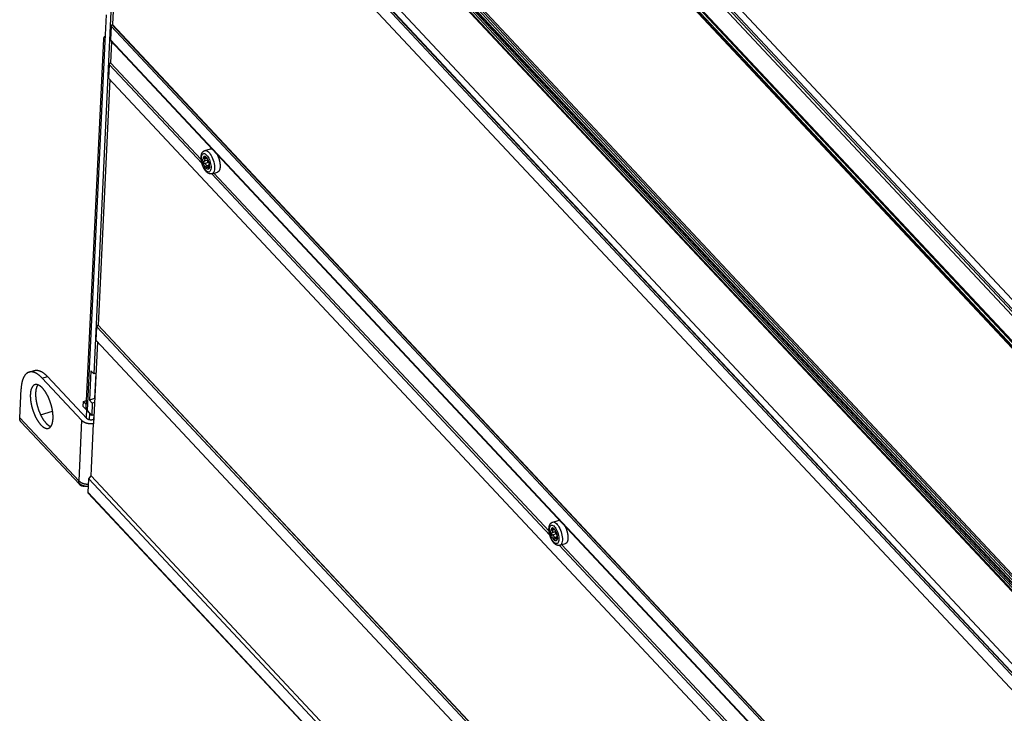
# Model space of a CAD drawing. Extents: x 0 to 594, y 0 to 420.
# Tile 59 of 126: x 428 to 492, y 125 to 171. Entities that reach past the tile are written whole.
import ezdxf

# ---------------------------------------------------------------- set-up
doc = ezdxf.new("R2010")
doc.units = 0
doc.header["$LTSCALE"] = 32.67
doc.layers.get('0').update_dxf_attribs({"linetype": 'CONTINUOUS'})

msp = doc.modelspace()

# ---------------------------------------------------------------- linework, layer by layer
at = {"color": 7, "linetype": 'CONTINUOUS'}
for p, q in [((449.849, 197.207), (508.387, 134.662)), ((450.122, 197.162), (508.548, 134.737)), ((450.289, 197.171), (508.644, 134.823)), ((452.192, 195.75), (508.034, 136.087)), ((436.659, 193.143), (495.155, 130.644)), ((436.748, 193.13), (495.21, 130.667)), ((434.597, 190.606), (493.049, 128.153)), ((434.481, 189.96), (493.007, 127.428)), ((434.562, 190.057), (493.015, 127.602)), ((434.571, 190.059), (493.016, 127.614)), ((492.964, 126.512), (434.437, 189.044)), ((434.519, 188.957), (433.64, 170.456)), ((506.317, 134.71), (461.349, 182.755)), ((506.366, 134.699), (461.399, 182.744)), ((506.795, 134.575), (461.479, 182.993)), ((506.871, 134.596), (461.484, 183.09)), ((461.66, 182.588), (506.632, 134.537)), ((450.496, 179.322), (495.463, 131.276)), ((450.563, 179.405), (495.53, 131.36)), ((450.001, 179.142), (495.38, 130.657)), ((450.073, 179.228), (495.523, 130.668)), ((495.325, 131.011), (450.169, 179.258)), ((495.361, 131.022), (450.224, 179.248)), ((450.487, 179.139), (495.455, 131.094)), ((433.884, 178.5), (432.411, 147.489)), ((433.228, 171.109), (433.145, 169.342)), ((433.55, 170.365), (433.506, 169.449)), ((433.55, 170.365), (433.622, 170.451)), ((433.55, 170.365), (492.008, 107.905)), ((433.64, 170.456), (433.622, 170.451)), ((433.622, 170.451), (492.081, 107.991)), ((433.64, 170.456), (492.098, 107.997)), ((431.912, 145.251), (433.065, 169.532)), ((433.139, 169.347), (431.987, 145.085)), ((433.145, 169.342), (433.139, 169.347)), ((491.965, 106.99), (433.506, 169.449)), ((491.978, 106.948), (433.52, 169.408)), ((433.586, 169.337), (433.52, 167.95)), ((433.43, 167.842), (433.386, 166.927)), ((433.43, 167.842), (439.529, 161.326)), ((433.52, 167.95), (439.478, 161.584)), ((433.468, 166.84), (432.7, 150.693)), ((491.845, 104.467), (433.386, 166.927)), ((439.718, 162.181), (440.082, 162.294)), ((439.918, 161.551), (439.676, 161.475)), ((439.78, 161.667), (439.684, 161.637)), ((439.951, 161.403), (439.709, 161.328)), ((440.001, 161.219), (439.792, 161.154)), ((439.855, 161.676), (439.809, 161.662)), ((439.837, 161.698), (439.818, 161.692)), ((439.918, 161.551), (439.921, 161.552)), ((440.002, 161.141), (439.909, 161.112)), ((440, 161.073), (439.959, 161.061)), ((440.165, 160.646), (462.395, 136.895)), ((440.192, 160.653), (440.556, 160.766)), ((440.314, 160.691), (462.344, 137.153)), ((432.567, 149.678), (432.61, 150.593)), ((432.61, 150.593), (432.692, 150.69)), ((432.61, 150.593), (491.146, 88.051)), ((432.7, 150.693), (432.692, 150.69)), ((432.692, 150.69), (491.155, 88.225)), ((432.7, 150.693), (491.155, 88.237)), ((432.648, 149.591), (432.392, 144.211)), ((491.103, 87.135), (432.567, 149.678)), ((428.156, 147.604), (428.503, 147.712)), ((432.218, 147.704), (432.126, 145.775)), ((432.218, 147.704), (432.411, 147.489)), ((429.026, 147.21), (429.373, 147.318)), ((429.026, 147.21), (431.611, 144.448)), ((431.958, 144.556), (429.373, 147.318)), ((432.55, 147.533), (432.411, 147.489)), ((432.545, 147.531), (432.467, 145.881)), ((427.545, 144.612), (427.634, 146.502)), ((431.722, 145.356), (431.737, 145.677)), ((431.737, 145.677), (431.935, 145.738)), ((431.737, 145.677), (431.922, 145.479)), ((432.467, 145.881), (432.126, 145.775)), ((432.126, 145.775), (432.319, 145.561)), ((432.467, 145.881), (432.472, 145.876)), ((428.918, 144.801), (429.705, 145.046)), ((431.722, 145.356), (431.928, 145.136)), ((431.929, 145.174), (431.903, 144.614)), ((431.987, 145.085), (431.992, 145.079)), ((432.281, 144.758), (431.992, 145.079)), ((432.319, 145.561), (432.281, 144.758)), ((432.459, 145.604), (432.319, 145.561)), ((427.545, 144.612), (431.422, 140.47)), ((431.611, 144.448), (431.422, 140.47)), ((432.124, 144.47), (432.145, 144.908)), ((432.42, 144.801), (432.281, 144.758)), ((432.367, 144.477), (432.406, 144.489)), ((432.415, 144.799), (432.401, 144.488)), ((427.64, 144.322), (431.468, 140.233)), ((432.378, 144.226), (432.238, 141.292)), ((432.392, 144.211), (432.378, 144.226)), ((432.265, 141.264), (432.238, 141.292)), ((432.243, 140.782), (432.265, 141.264)), ((432.037, 139.689), (432.08, 140.588)), ((432.08, 140.588), (432.243, 140.782)), ((432.08, 140.588), (490.42, 78.255)), ((432.243, 140.782), (490.583, 78.448)), ((431.39, 140.37), (431.44, 140.317)), ((490.377, 77.355), (432.037, 139.689)), ((490.391, 77.314), (432.051, 139.647)), ((462.647, 137.236), (462.55, 137.206)), ((462.584, 137.749), (462.948, 137.862)), ((462.722, 137.245), (462.675, 137.23)), ((462.703, 137.266), (462.684, 137.26)), ((462.784, 137.119), (462.543, 137.044)), ((462.818, 136.971), (462.576, 136.896)), ((462.868, 136.787), (462.659, 136.723)), ((462.868, 136.709), (462.775, 136.681)), ((462.784, 137.119), (462.787, 137.121)), ((462.866, 136.642), (462.826, 136.629)), ((463.032, 136.214), (485.262, 112.463)), ((463.059, 136.221), (463.423, 136.334)), ((463.181, 136.259), (485.211, 112.721))]:
    msp.add_line(p, q, dxfattribs=at)
for points in [[(433.065, 169.532), (433.069, 169.564), (433.119, 169.668), (433.162, 169.705)], [(433.139, 169.347), (433.076, 169.453), (433.065, 169.532)], [(433.52, 169.408), (433.519, 169.408), (433.518, 169.41), (433.517, 169.412), (433.516, 169.413), (433.514, 169.415), (433.513, 169.417), (433.512, 169.419), (433.511, 169.421), (433.511, 169.422), (433.51, 169.424), (433.509, 169.427), (433.508, 169.429), (433.508, 169.431), (433.507, 169.433), (433.507, 169.435), (433.507, 169.437), (433.506, 169.44), (433.506, 169.442), (433.506, 169.444), (433.506, 169.447), (433.506, 169.449)], [(433.43, 167.842), (433.43, 167.845), (433.43, 167.847), (433.431, 167.85), (433.431, 167.852), (433.432, 167.855), (433.432, 167.857), (433.433, 167.86), (433.433, 167.862), (433.434, 167.865), (433.435, 167.868), (433.436, 167.87), (433.437, 167.873), (433.438, 167.875), (433.439, 167.878), (433.44, 167.88), (433.442, 167.883), (433.443, 167.885), (433.444, 167.888), (433.446, 167.89), (433.447, 167.893), (433.449, 167.895), (433.451, 167.898), (433.452, 167.9), (433.454, 167.902), (433.456, 167.905), (433.458, 167.907), (433.46, 167.909), (433.462, 167.912), (433.464, 167.914), (433.466, 167.916), (433.468, 167.918), (433.471, 167.92), (433.473, 167.922), (433.475, 167.924), (433.477, 167.926), (433.48, 167.928), (433.482, 167.93), (433.485, 167.932), (433.487, 167.933), (433.489, 167.935), (433.492, 167.937), (433.494, 167.938), (433.497, 167.94), (433.5, 167.941), (433.502, 167.942), (433.505, 167.944), (433.507, 167.945), (433.51, 167.946), (433.513, 167.947), (433.515, 167.948), (433.518, 167.949), (433.52, 167.95)], [(439.472, 161.759), (439.473, 161.772), (439.474, 161.785), (439.475, 161.798), (439.476, 161.81), (439.477, 161.823), (439.479, 161.835), (439.481, 161.848), (439.483, 161.86), (439.485, 161.872), (439.487, 161.884), (439.49, 161.896), (439.493, 161.908), (439.496, 161.92), (439.499, 161.931), (439.502, 161.942), (439.506, 161.953), (439.51, 161.964), (439.514, 161.974), (439.518, 161.984), (439.522, 161.994), (439.526, 162.004), (439.531, 162.013), (439.536, 162.022), (439.54, 162.031), (439.545, 162.039), (439.55, 162.048), (439.555, 162.056), (439.561, 162.063), (439.566, 162.071), (439.571, 162.078), (439.577, 162.084), (439.582, 162.091), (439.588, 162.097), (439.594, 162.103), (439.6, 162.109), (439.606, 162.115), (439.612, 162.121), (439.618, 162.126), (439.624, 162.131), (439.63, 162.136), (439.636, 162.14), (439.643, 162.145), (439.649, 162.149), (439.656, 162.153), (439.662, 162.157), (439.669, 162.161), (439.676, 162.164), (439.683, 162.167), (439.69, 162.17), (439.696, 162.173), (439.704, 162.176), (439.711, 162.179), (439.718, 162.181)], [(439.494, 161.706), (439.502, 161.781), (439.517, 161.846), (439.539, 161.899), (439.568, 161.939), (439.603, 161.966), (439.643, 161.977), (439.687, 161.974), (439.734, 161.955), (439.783, 161.923), (439.832, 161.876), (439.881, 161.818), (439.928, 161.748), (439.972, 161.67), (440.011, 161.584), (440.046, 161.492), (440.075, 161.398), (440.097, 161.303), (440.113, 161.21), (440.121, 161.12), (440.121, 161.036)], [(439.718, 162.181), (439.731, 162.184), (439.783, 162.186), (439.838, 162.17), (439.896, 162.138), (439.956, 162.089), (440.015, 162.026), (440.073, 161.949), (440.129, 161.86), (440.18, 161.761), (440.227, 161.654), (440.267, 161.543), (440.301, 161.428), (440.327, 161.313), (440.344, 161.2), (440.353, 161.092), (440.353, 160.992)], [(440.082, 162.294), (440.088, 162.296), (440.094, 162.297), (440.1, 162.298), (440.106, 162.299), (440.113, 162.3), (440.119, 162.3), (440.125, 162.3), (440.132, 162.3), (440.138, 162.3), (440.145, 162.299), (440.151, 162.298), (440.158, 162.297), (440.164, 162.296), (440.171, 162.294), (440.178, 162.292), (440.181, 162.291)], [(440.513, 161.936), (440.514, 161.935), (440.52, 161.923), (440.526, 161.911), (440.532, 161.899), (440.538, 161.886), (440.544, 161.874), (440.55, 161.862), (440.556, 161.849), (440.562, 161.836), (440.568, 161.823), (440.573, 161.81), (440.579, 161.797), (440.584, 161.784), (440.589, 161.771), (440.595, 161.758), (440.6, 161.745), (440.605, 161.731), (440.61, 161.718), (440.615, 161.704), (440.62, 161.691), (440.624, 161.677), (440.629, 161.663), (440.633, 161.65), (440.638, 161.636), (440.642, 161.622), (440.646, 161.608), (440.65, 161.594), (440.654, 161.581), (440.658, 161.567), (440.662, 161.553), (440.665, 161.539), (440.669, 161.525), (440.672, 161.511), (440.676, 161.497), (440.679, 161.483), (440.682, 161.469), (440.685, 161.456), (440.688, 161.442), (440.69, 161.428), (440.693, 161.414), (440.695, 161.4), (440.698, 161.387), (440.7, 161.373), (440.702, 161.359), (440.704, 161.346), (440.706, 161.332), (440.707, 161.319), (440.709, 161.306), (440.71, 161.292), (440.712, 161.279), (440.713, 161.266), (440.714, 161.253), (440.715, 161.24), (440.716, 161.227), (440.716, 161.215), (440.717, 161.202), (440.717, 161.189), (440.718, 161.177), (440.718, 161.165), (440.718, 161.152), (440.718, 161.14), (440.718, 161.128), (440.717, 161.117), (440.717, 161.105)], [(440.192, 160.653), (440.185, 160.651), (440.178, 160.649), (440.17, 160.647), (440.163, 160.645), (440.155, 160.644), (440.148, 160.643), (440.14, 160.642), (440.132, 160.641), (440.124, 160.641), (440.117, 160.64), (440.109, 160.64), (440.101, 160.64), (440.093, 160.64), (440.085, 160.641), (440.076, 160.642), (440.068, 160.643), (440.06, 160.644), (440.052, 160.645), (440.043, 160.647), (440.035, 160.649), (440.026, 160.651), (440.018, 160.654), (440.009, 160.656), (440, 160.659), (439.992, 160.662), (439.983, 160.666), (439.974, 160.67), (439.965, 160.674), (439.956, 160.679), (439.946, 160.683), (439.937, 160.688), (439.928, 160.694), (439.919, 160.7), (439.909, 160.706), (439.9, 160.712), (439.891, 160.719), (439.881, 160.726), (439.872, 160.734), (439.863, 160.741), (439.853, 160.749), (439.844, 160.757), (439.835, 160.766), (439.826, 160.775), (439.817, 160.784), (439.809, 160.793), (439.8, 160.802), (439.791, 160.812), (439.783, 160.821), (439.775, 160.831), (439.767, 160.841), (439.758, 160.851), (439.751, 160.862), (439.743, 160.872), (439.735, 160.883), (439.727, 160.893), (439.72, 160.904), (439.713, 160.915), (439.705, 160.926), (439.698, 160.938), (439.691, 160.949), (439.684, 160.96), (439.677, 160.972), (439.671, 160.984), (439.664, 160.996), (439.657, 161.007), (439.651, 161.019), (439.645, 161.032), (439.638, 161.044), (439.632, 161.056), (439.626, 161.068), (439.62, 161.081), (439.614, 161.093), (439.609, 161.106), (439.603, 161.119), (439.598, 161.131), (439.592, 161.144), (439.587, 161.157), (439.582, 161.17), (439.577, 161.183), (439.572, 161.196), (439.567, 161.209), (439.562, 161.222), (439.557, 161.236), (439.553, 161.249), (439.548, 161.262), (439.544, 161.276), (439.54, 161.289), (439.536, 161.303), (439.532, 161.316), (439.528, 161.329), (439.524, 161.343), (439.521, 161.357), (439.517, 161.37), (439.514, 161.384), (439.51, 161.397), (439.507, 161.411), (439.504, 161.424), (439.501, 161.438), (439.498, 161.452), (439.496, 161.465), (439.493, 161.479), (439.491, 161.492), (439.489, 161.506), (439.486, 161.52), (439.484, 161.533), (439.482, 161.547), (439.481, 161.56), (439.479, 161.574), (439.478, 161.587), (439.476, 161.601), (439.475, 161.614), (439.474, 161.628), (439.473, 161.641), (439.472, 161.654), (439.472, 161.668), (439.471, 161.681), (439.471, 161.694), (439.471, 161.707), (439.471, 161.72), (439.471, 161.733), (439.472, 161.746), (439.472, 161.759)], [(440.121, 161.036), (440.113, 160.962), (440.098, 160.897), (440.076, 160.843), (440.047, 160.803), (440.012, 160.777), (439.972, 160.765), (439.928, 160.768), (439.881, 160.787), (439.832, 160.819), (439.783, 160.866), (439.734, 160.924), (439.688, 160.994), (439.644, 161.072), (439.604, 161.159), (439.569, 161.25), (439.54, 161.344), (439.518, 161.439), (439.502, 161.532), (439.495, 161.622), (439.494, 161.706)], [(440.026, 161.137), (440.024, 161.107), (440.02, 161.078), (440.014, 161.052), (440.007, 161.028), (439.997, 161.007), (439.987, 160.989), (439.975, 160.974), (439.961, 160.962), (439.947, 160.954), (439.931, 160.949), (439.914, 160.947), (439.896, 160.949), (439.878, 160.954), (439.859, 160.963), (439.84, 160.974), (439.82, 160.989), (439.801, 161.007), (439.781, 161.028), (439.762, 161.052), (439.743, 161.078), (439.724, 161.107), (439.706, 161.138), (439.689, 161.171), (439.673, 161.205), (439.658, 161.24), (439.644, 161.277), (439.632, 161.315), (439.621, 161.352), (439.611, 161.39), (439.603, 161.428), (439.597, 161.466), (439.592, 161.502), (439.589, 161.538), (439.588, 161.572), (439.589, 161.605)], [(439.931, 161.562), (439.898, 161.624), (439.862, 161.679), (439.824, 161.725), (439.786, 161.76), (439.749, 161.783), (439.713, 161.794), (439.68, 161.792), (439.651, 161.777), (439.627, 161.751), (439.608, 161.712), (439.595, 161.663), (439.589, 161.605)], [(439.709, 161.328), (439.692, 161.335), (439.676, 161.348), (439.663, 161.364), (439.654, 161.381), (439.648, 161.401), (439.646, 161.42), (439.647, 161.438)], [(439.676, 161.475), (439.667, 161.47), (439.658, 161.462), (439.652, 161.451), (439.647, 161.438)], [(439.659, 161.692), (439.659, 161.706), (439.663, 161.717), (439.671, 161.724), (439.673, 161.725)], [(439.684, 161.637), (439.672, 161.656), (439.664, 161.675), (439.659, 161.692)], [(439.673, 161.725), (439.682, 161.726), (439.696, 161.723), (439.711, 161.716), (439.727, 161.704)], [(439.676, 161.475), (439.695, 161.486), (439.707, 161.501), (439.715, 161.518), (439.718, 161.539)], [(439.684, 161.637), (439.697, 161.617), (439.707, 161.596), (439.714, 161.577), (439.718, 161.558), (439.718, 161.539)], [(439.709, 161.328), (439.726, 161.322), (439.741, 161.313), (439.756, 161.3), (439.769, 161.284), (439.78, 161.265), (439.789, 161.241), (439.795, 161.215), (439.796, 161.185), (439.792, 161.154)], [(439.809, 161.662), (439.807, 161.661), (439.799, 161.661), (439.787, 161.664), (439.775, 161.67), (439.76, 161.678), (439.745, 161.689), (439.727, 161.704)], [(439.818, 161.692), (439.82, 161.68), (439.818, 161.67), (439.814, 161.664), (439.809, 161.662)], [(439.818, 161.692), (439.817, 161.702), (439.819, 161.707), (439.82, 161.708)], [(439.82, 161.708), (439.824, 161.707), (439.831, 161.703), (439.841, 161.693), (439.852, 161.68), (439.864, 161.664), (439.875, 161.647), (439.885, 161.628), (439.894, 161.61)], [(439.977, 161.436), (439.972, 161.447), (439.965, 161.46), (439.958, 161.475), (439.949, 161.491), (439.94, 161.51), (439.931, 161.529), (439.922, 161.549), (439.912, 161.57), (439.903, 161.59), (439.894, 161.61)], [(439.904, 161.518), (439.906, 161.533), (439.911, 161.544), (439.918, 161.551)], [(439.907, 161.48), (439.905, 161.493), (439.904, 161.506), (439.904, 161.518)], [(439.951, 161.403), (439.941, 161.411), (439.93, 161.424), (439.921, 161.441), (439.913, 161.46), (439.907, 161.48)], [(439.946, 161.407), (439.927, 161.474), (439.914, 161.544), (439.914, 161.547)], [(440.017, 161.284), (440.005, 161.345), (439.986, 161.419), (439.961, 161.492), (439.931, 161.562)], [(440.009, 161.326), (439.998, 161.348), (439.983, 161.372), (439.967, 161.39), (439.951, 161.403)], [(439.977, 161.436), (439.982, 161.425), (439.988, 161.41), (439.992, 161.396)], [(440.003, 161.127), (440.002, 161.151), (440.001, 161.175), (440.001, 161.196), (440.001, 161.215), (440.002, 161.236)], [(440.002, 161.36), (440.003, 161.352), (440.007, 161.334), (440.01, 161.317)], [(440.002, 161.236), (440.003, 161.253), (440.004, 161.267), (440.006, 161.277), (440.008, 161.285), (440.01, 161.289)], [(440.01, 161.317), (440.012, 161.303), (440.012, 161.293), (440.01, 161.289)], [(440.026, 161.137), (440.026, 161.202), (440.019, 161.272), (440.017, 161.284)], [(439.843, 161.049), (439.833, 161.048), (439.821, 161.051), (439.81, 161.06), (439.801, 161.073), (439.794, 161.091), (439.79, 161.111), (439.79, 161.132), (439.792, 161.154)], [(439.869, 161.073), (439.858, 161.059), (439.846, 161.05), (439.843, 161.049)], [(439.869, 161.073), (439.88, 161.089), (439.892, 161.102), (439.904, 161.11), (439.909, 161.112)], [(439.909, 161.112), (439.915, 161.113), (439.926, 161.112), (439.936, 161.107), (439.946, 161.096), (439.953, 161.081), (439.959, 161.061)], [(439.98, 161.029), (439.976, 161.029), (439.97, 161.035), (439.964, 161.045), (439.959, 161.061)], [(439.998, 161.063), (439.993, 161.047), (439.988, 161.036), (439.982, 161.03), (439.98, 161.029)], [(440.003, 161.127), (440.003, 161.104), (440.001, 161.083), (439.998, 161.063)], [(440.353, 160.992), (440.344, 160.901), (440.326, 160.821), (440.3, 160.755), (440.266, 160.704), (440.226, 160.668), (440.192, 160.653)], [(440.717, 161.105), (440.716, 161.093), (440.715, 161.082), (440.715, 161.07), (440.713, 161.059), (440.712, 161.048), (440.711, 161.037), (440.71, 161.027), (440.708, 161.016), (440.706, 161.006), (440.705, 160.995), (440.703, 160.985), (440.701, 160.975), (440.698, 160.966), (440.696, 160.956), (440.694, 160.947), (440.691, 160.938), (440.688, 160.929), (440.686, 160.92), (440.683, 160.912), (440.68, 160.903), (440.676, 160.895), (440.673, 160.887), (440.67, 160.88), (440.666, 160.872), (440.663, 160.865), (440.659, 160.858), (440.655, 160.851), (440.651, 160.845), (440.647, 160.838), (440.643, 160.832), (440.638, 160.827), (440.634, 160.821), (440.629, 160.815), (440.625, 160.81), (440.62, 160.805), (440.615, 160.801), (440.61, 160.796), (440.605, 160.792), (440.6, 160.788), (440.595, 160.785), (440.59, 160.781), (440.584, 160.778), (440.579, 160.775), (440.573, 160.772), (440.567, 160.77), (440.562, 160.768), (440.556, 160.766)], [(428.156, 147.604), (428.152, 147.603), (428.138, 147.598), (428.124, 147.593), (428.11, 147.587), (428.097, 147.581), (428.083, 147.575), (428.07, 147.568), (428.057, 147.56), (428.044, 147.552), (428.031, 147.544), (428.019, 147.535), (428.006, 147.526), (427.994, 147.516), (427.982, 147.506), (427.97, 147.495), (427.958, 147.484), (427.946, 147.473), (427.935, 147.461), (427.924, 147.449), (427.913, 147.436), (427.902, 147.423), (427.891, 147.41), (427.881, 147.396), (427.871, 147.381), (427.861, 147.366), (427.851, 147.351), (427.841, 147.336), (427.831, 147.32), (427.822, 147.303), (427.813, 147.286), (427.804, 147.269), (427.796, 147.251), (427.787, 147.233), (427.779, 147.215), (427.771, 147.196), (427.763, 147.177), (427.755, 147.157), (427.748, 147.138), (427.741, 147.117), (427.734, 147.097), (427.727, 147.076), (427.72, 147.054), (427.714, 147.033), (427.708, 147.01), (427.702, 146.988), (427.697, 146.965), (427.691, 146.942), (427.686, 146.919), (427.681, 146.895), (427.676, 146.871), (427.672, 146.846), (427.667, 146.822), (427.663, 146.797), (427.66, 146.771), (427.656, 146.746), (427.653, 146.72), (427.65, 146.693), (427.647, 146.667), (427.644, 146.64), (427.642, 146.613), (427.64, 146.586), (427.638, 146.558), (427.636, 146.53), (427.634, 146.502)], [(429.026, 147.21), (429.009, 147.228), (428.991, 147.246), (428.974, 147.264), (428.956, 147.282), (428.938, 147.299), (428.921, 147.315), (428.903, 147.331), (428.886, 147.347), (428.868, 147.362), (428.851, 147.377), (428.833, 147.392), (428.816, 147.406), (428.798, 147.419), (428.781, 147.433), (428.763, 147.445), (428.746, 147.458), (428.729, 147.47), (428.711, 147.481), (428.694, 147.492), (428.677, 147.503), (428.66, 147.513), (428.642, 147.523), (428.625, 147.533), (428.608, 147.541), (428.591, 147.55), (428.574, 147.558), (428.557, 147.566), (428.541, 147.573), (428.524, 147.579), (428.507, 147.586), (428.491, 147.591), (428.474, 147.597), (428.458, 147.602), (428.442, 147.606), (428.425, 147.61), (428.409, 147.613), (428.393, 147.616), (428.377, 147.619), (428.361, 147.621), (428.346, 147.623), (428.33, 147.624), (428.314, 147.625), (428.299, 147.625), (428.284, 147.625), (428.269, 147.624), (428.253, 147.623), (428.239, 147.622), (428.224, 147.62), (428.209, 147.617), (428.194, 147.614), (428.18, 147.611), (428.166, 147.607), (428.156, 147.604)], [(428.503, 147.712), (428.513, 147.715), (428.527, 147.719), (428.541, 147.722), (428.556, 147.725), (428.57, 147.727), (428.585, 147.729), (428.6, 147.731), (428.615, 147.732), (428.63, 147.733), (428.646, 147.733), (428.661, 147.732), (428.677, 147.732), (428.692, 147.73), (428.708, 147.729), (428.724, 147.727), (428.74, 147.724), (428.756, 147.721), (428.772, 147.718), (428.788, 147.714), (428.805, 147.709), (428.821, 147.704), (428.837, 147.699), (428.854, 147.693), (428.871, 147.687), (428.887, 147.68), (428.904, 147.673), (428.921, 147.666), (428.938, 147.658), (428.955, 147.649), (428.972, 147.64), (428.989, 147.631), (429.006, 147.621), (429.023, 147.611), (429.041, 147.6), (429.058, 147.589), (429.075, 147.578), (429.093, 147.566), (429.11, 147.553), (429.128, 147.54), (429.145, 147.527), (429.162, 147.513), (429.18, 147.499), (429.197, 147.485), (429.215, 147.47), (429.233, 147.455), (429.25, 147.439), (429.268, 147.423), (429.285, 147.406), (429.303, 147.389), (429.32, 147.372), (429.338, 147.354), (429.355, 147.336), (429.373, 147.318)], [(428.545, 146.78), (428.542, 146.779), (428.533, 146.776), (428.523, 146.772), (428.514, 146.768), (428.505, 146.764), (428.496, 146.759), (428.488, 146.755), (428.479, 146.749), (428.471, 146.744), (428.462, 146.738), (428.454, 146.731), (428.446, 146.725), (428.438, 146.718), (428.43, 146.71), (428.423, 146.703), (428.415, 146.695), (428.408, 146.686), (428.4, 146.678), (428.393, 146.669), (428.386, 146.66), (428.379, 146.65), (428.373, 146.64), (428.366, 146.63), (428.36, 146.619), (428.354, 146.608), (428.348, 146.597), (428.342, 146.586), (428.336, 146.574), (428.33, 146.562), (428.325, 146.549), (428.32, 146.537), (428.315, 146.524), (428.31, 146.511), (428.305, 146.497), (428.3, 146.483), (428.296, 146.469), (428.291, 146.455), (428.287, 146.44), (428.283, 146.425), (428.28, 146.41), (428.276, 146.395), (428.273, 146.379), (428.27, 146.363), (428.266, 146.347), (428.264, 146.33), (428.261, 146.314), (428.258, 146.297), (428.256, 146.28), (428.254, 146.262), (428.252, 146.245), (428.25, 146.227), (428.248, 146.209), (428.247, 146.191), (428.246, 146.172), (428.245, 146.154), (428.244, 146.135), (428.243, 146.116), (428.243, 146.096), (428.242, 146.077), (428.242, 146.058), (428.242, 146.038), (428.242, 146.018), (428.243, 145.998), (428.243, 145.978), (428.244, 145.957), (428.245, 145.937), (428.246, 145.916), (428.247, 145.895), (428.249, 145.874), (428.25, 145.853), (428.252, 145.832), (428.254, 145.81), (428.256, 145.789), (428.259, 145.767), (428.261, 145.746), (428.264, 145.724), (428.267, 145.702), (428.27, 145.68), (428.273, 145.658), (428.277, 145.636), (428.28, 145.614), (428.284, 145.592), (428.288, 145.57), (428.292, 145.547), (428.297, 145.525), (428.301, 145.502), (428.306, 145.48), (428.311, 145.457), (428.315, 145.435), (428.321, 145.412), (428.326, 145.39), (428.331, 145.367), (428.337, 145.345), (428.343, 145.322), (428.349, 145.299), (428.355, 145.277), (428.361, 145.254), (428.367, 145.232), (428.374, 145.209), (428.381, 145.187), (428.388, 145.164), (428.395, 145.142), (428.402, 145.12), (428.409, 145.098), (428.416, 145.075), (428.424, 145.053), (428.432, 145.031), (428.44, 145.009), (428.448, 144.987), (428.456, 144.965), (428.464, 144.944), (428.472, 144.922), (428.481, 144.901), (428.489, 144.879), (428.498, 144.858), (428.507, 144.837), (428.516, 144.816), (428.525, 144.795), (428.534, 144.774), (428.544, 144.753), (428.553, 144.733), (428.563, 144.712), (428.572, 144.692), (428.582, 144.672), (428.592, 144.652), (428.602, 144.632), (428.612, 144.613), (428.622, 144.594), (428.632, 144.574), (428.643, 144.555), (428.653, 144.537), (428.663, 144.518), (428.674, 144.5), (428.685, 144.482), (428.695, 144.464), (428.706, 144.446), (428.717, 144.428), (428.728, 144.411), (428.739, 144.394), (428.75, 144.377), (428.761, 144.36), (428.772, 144.344), (428.783, 144.328), (428.795, 144.312), (428.806, 144.296), (428.817, 144.281), (428.829, 144.266), (428.84, 144.251), (428.852, 144.237), (428.863, 144.222), (428.875, 144.208), (428.886, 144.195), (428.898, 144.181), (428.909, 144.168), (428.921, 144.155), (428.933, 144.142)], [(429.047, 146.553), (429.035, 146.565), (429.024, 146.577), (429.012, 146.589), (429, 146.6), (428.989, 146.611), (428.977, 146.622), (428.965, 146.632), (428.954, 146.643), (428.942, 146.652), (428.93, 146.662), (428.919, 146.671), (428.907, 146.68), (428.895, 146.689), (428.884, 146.697), (428.872, 146.705), (428.861, 146.712), (428.849, 146.72), (428.838, 146.726), (428.826, 146.733), (428.815, 146.739), (428.804, 146.745), (428.792, 146.751), (428.781, 146.756), (428.77, 146.761), (428.759, 146.765), (428.748, 146.769), (428.737, 146.773), (428.726, 146.777), (428.715, 146.78), (428.704, 146.783), (428.693, 146.785), (428.683, 146.787), (428.672, 146.789), (428.661, 146.79), (428.651, 146.791), (428.641, 146.792), (428.63, 146.792), (428.62, 146.792), (428.61, 146.792), (428.6, 146.791), (428.59, 146.79), (428.58, 146.788), (428.57, 146.787), (428.561, 146.784), (428.551, 146.782), (428.545, 146.78)], [(428.737, 146.773), (428.733, 146.767), (428.726, 146.758), (428.719, 146.748), (428.713, 146.737), (428.707, 146.727), (428.7, 146.716), (428.694, 146.705), (428.688, 146.693), (428.683, 146.682), (428.677, 146.669), (428.672, 146.657), (428.666, 146.644), (428.661, 146.631), (428.656, 146.618), (428.652, 146.605), (428.647, 146.591), (428.643, 146.577), (428.638, 146.562), (428.634, 146.548), (428.63, 146.533), (428.626, 146.518), (428.623, 146.502), (428.619, 146.487), (428.616, 146.471), (428.613, 146.454), (428.61, 146.438), (428.608, 146.421), (428.605, 146.404), (428.603, 146.387), (428.601, 146.37), (428.599, 146.352), (428.597, 146.335), (428.595, 146.317), (428.594, 146.298), (428.593, 146.28), (428.591, 146.261), (428.591, 146.242), (428.59, 146.223), (428.589, 146.204), (428.589, 146.185), (428.589, 146.165), (428.589, 146.145), (428.589, 146.126), (428.589, 146.105), (428.59, 146.085), (428.591, 146.065), (428.592, 146.044), (428.593, 146.024), (428.594, 146.003), (428.595, 145.982), (428.597, 145.961), (428.599, 145.939), (428.601, 145.918), (428.603, 145.897), (428.606, 145.875), (428.608, 145.854), (428.611, 145.832), (428.614, 145.81), (428.617, 145.788), (428.62, 145.766), (428.624, 145.744), (428.627, 145.722), (428.631, 145.7), (428.635, 145.677), (428.639, 145.655), (428.643, 145.632), (428.648, 145.61), (428.652, 145.588), (428.657, 145.565), (428.662, 145.543), (428.667, 145.52), (428.673, 145.497), (428.678, 145.475), (428.684, 145.452), (428.69, 145.43), (428.695, 145.407), (428.702, 145.385), (428.708, 145.362), (428.714, 145.34), (428.721, 145.317), (428.727, 145.295), (428.734, 145.272), (428.741, 145.25), (428.748, 145.227), (428.756, 145.205), (428.763, 145.183), (428.771, 145.161), (428.778, 145.139), (428.786, 145.117), (428.794, 145.095), (428.802, 145.073), (428.811, 145.051), (428.819, 145.03), (428.828, 145.008), (428.836, 144.987), (428.845, 144.965), (428.854, 144.944), (428.863, 144.923), (428.872, 144.902), (428.881, 144.882), (428.89, 144.861), (428.9, 144.84), (428.909, 144.82), (428.919, 144.8), (428.929, 144.78), (428.939, 144.76), (428.949, 144.74), (428.959, 144.721), (428.969, 144.701), (428.979, 144.682), (428.989, 144.663), (429, 144.644), (429.01, 144.626), (429.021, 144.607), (429.031, 144.589), (429.042, 144.571), (429.053, 144.553), (429.064, 144.536), (429.075, 144.519), (429.086, 144.502), (429.097, 144.485), (429.108, 144.468), (429.119, 144.452), (429.13, 144.436), (429.141, 144.42), (429.153, 144.404), (429.164, 144.389), (429.175, 144.374), (429.187, 144.359), (429.198, 144.344), (429.21, 144.33), (429.221, 144.316), (429.233, 144.302), (429.244, 144.289), (429.256, 144.276), (429.268, 144.263), (429.279, 144.25)], [(429.435, 143.915), (429.438, 143.916), (429.447, 143.919), (429.456, 143.923), (429.465, 143.927), (429.474, 143.931), (429.483, 143.936), (429.492, 143.94), (429.501, 143.946), (429.509, 143.951), (429.517, 143.957), (429.526, 143.964), (429.534, 143.97), (429.542, 143.977), (429.549, 143.985), (429.557, 143.992), (429.565, 144), (429.572, 144.009), (429.579, 144.017), (429.586, 144.026), (429.593, 144.035), (429.6, 144.045), (429.607, 144.055), (429.613, 144.065), (429.62, 144.076), (429.626, 144.087), (429.632, 144.098), (429.638, 144.109), (429.644, 144.121), (429.649, 144.133), (429.655, 144.146), (429.66, 144.158), (429.665, 144.171), (429.67, 144.184), (429.675, 144.198), (429.68, 144.212), (429.684, 144.226), (429.688, 144.24), (429.692, 144.255), (429.696, 144.27), (429.7, 144.285), (429.704, 144.3), (429.707, 144.316), (429.71, 144.332), (429.713, 144.348), (429.716, 144.365), (429.719, 144.381), (429.721, 144.398), (429.724, 144.415), (429.726, 144.433), (429.728, 144.45), (429.73, 144.468), (429.731, 144.486), (429.733, 144.504), (429.734, 144.523), (429.735, 144.541), (429.736, 144.56), (429.737, 144.579), (429.737, 144.599), (429.738, 144.618), (429.738, 144.637), (429.738, 144.657), (429.737, 144.677), (429.737, 144.697), (429.737, 144.717), (429.736, 144.738), (429.735, 144.758), (429.734, 144.779), (429.732, 144.8), (429.731, 144.821), (429.729, 144.842), (429.727, 144.863), (429.725, 144.885), (429.723, 144.906), (429.721, 144.928), (429.718, 144.949), (429.716, 144.971), (429.713, 144.993), (429.71, 145.015), (429.706, 145.037), (429.703, 145.059), (429.699, 145.081), (429.695, 145.103), (429.692, 145.125), (429.687, 145.148), (429.683, 145.17), (429.679, 145.193), (429.674, 145.215), (429.669, 145.238), (429.664, 145.26), (429.659, 145.283), (429.654, 145.305), (429.648, 145.328), (429.643, 145.35), (429.637, 145.373), (429.631, 145.396), (429.625, 145.418), (429.619, 145.441), (429.612, 145.463), (429.606, 145.486), (429.599, 145.508), (429.592, 145.531), (429.585, 145.553), (429.578, 145.575), (429.571, 145.597), (429.563, 145.62), (429.556, 145.642), (429.548, 145.664), (429.54, 145.686), (429.532, 145.708), (429.524, 145.73), (429.516, 145.751), (429.507, 145.773), (429.499, 145.795), (429.49, 145.816), (429.482, 145.837), (429.473, 145.858), (429.464, 145.879), (429.455, 145.9), (429.445, 145.921), (429.436, 145.942), (429.427, 145.962), (429.417, 145.983), (429.407, 146.003), (429.398, 146.023), (429.388, 146.043), (429.378, 146.063), (429.368, 146.082), (429.358, 146.101), (429.348, 146.121), (429.337, 146.14), (429.327, 146.158), (429.316, 146.177), (429.306, 146.195), (429.295, 146.213), (429.284, 146.231), (429.274, 146.249), (429.263, 146.267), (429.252, 146.284), (429.241, 146.301), (429.23, 146.318), (429.219, 146.335), (429.208, 146.351), (429.196, 146.367), (429.185, 146.383), (429.174, 146.399), (429.162, 146.414), (429.151, 146.429), (429.14, 146.444), (429.128, 146.458), (429.117, 146.473), (429.105, 146.487), (429.094, 146.5), (429.082, 146.514), (429.07, 146.527), (429.059, 146.54), (429.047, 146.553)], [(431.912, 145.252), (431.912, 145.246), (431.915, 145.217), (431.926, 145.179), (431.949, 145.135), (431.987, 145.085)], [(427.64, 144.322), (427.637, 144.326), (427.631, 144.333), (427.625, 144.339), (427.62, 144.347), (427.614, 144.354), (427.609, 144.361), (427.604, 144.369), (427.599, 144.377), (427.594, 144.385), (427.59, 144.393), (427.586, 144.401), (427.582, 144.409), (427.578, 144.418), (427.574, 144.427), (427.571, 144.435), (427.567, 144.444), (427.564, 144.453), (427.561, 144.462), (427.559, 144.472), (427.556, 144.481), (427.554, 144.491), (427.552, 144.5), (427.55, 144.51), (427.549, 144.52), (427.548, 144.53), (427.546, 144.54), (427.545, 144.55), (427.545, 144.56), (427.544, 144.57), (427.544, 144.581), (427.544, 144.591), (427.544, 144.602), (427.545, 144.612)], [(431.611, 144.448), (431.618, 144.441), (431.625, 144.434), (431.632, 144.427), (431.639, 144.421), (431.646, 144.414), (431.654, 144.407), (431.662, 144.401), (431.67, 144.394), (431.678, 144.388), (431.687, 144.382), (431.696, 144.376), (431.704, 144.37), (431.713, 144.364), (431.723, 144.358), (431.732, 144.352), (431.742, 144.346), (431.751, 144.341), (431.761, 144.335), (431.771, 144.33), (431.782, 144.324), (431.792, 144.319), (431.803, 144.314), (431.813, 144.309), (431.824, 144.305), (431.835, 144.3), (431.846, 144.295), (431.857, 144.291), (431.869, 144.287), (431.88, 144.282), (431.892, 144.278), (431.903, 144.274), (431.915, 144.27), (431.927, 144.267), (431.939, 144.263), (431.951, 144.26), (431.964, 144.256), (431.976, 144.253), (431.988, 144.25), (432.001, 144.247), (432.013, 144.245), (432.026, 144.242), (432.039, 144.24), (432.052, 144.237), (432.064, 144.235), (432.077, 144.233), (432.09, 144.231), (432.103, 144.229), (432.116, 144.228), (432.129, 144.226), (432.142, 144.225), (432.155, 144.224), (432.169, 144.223), (432.182, 144.222), (432.195, 144.221), (432.208, 144.221), (432.221, 144.22), (432.234, 144.22), (432.248, 144.22), (432.261, 144.22), (432.274, 144.22), (432.287, 144.22), (432.3, 144.221), (432.313, 144.221), (432.326, 144.222), (432.339, 144.223), (432.352, 144.224), (432.365, 144.225), (432.378, 144.226)], [(432.367, 144.477), (432.361, 144.475), (432.355, 144.474), (432.349, 144.472), (432.342, 144.47), (432.336, 144.469), (432.33, 144.468), (432.323, 144.466), (432.317, 144.465), (432.31, 144.464), (432.303, 144.463), (432.297, 144.462), (432.29, 144.461), (432.283, 144.46), (432.277, 144.46), (432.27, 144.459), (432.263, 144.459), (432.256, 144.458), (432.249, 144.458), (432.242, 144.458), (432.235, 144.458), (432.228, 144.458), (432.222, 144.458), (432.215, 144.458), (432.208, 144.458), (432.201, 144.459), (432.194, 144.459), (432.187, 144.46), (432.18, 144.461), (432.173, 144.461), (432.166, 144.462), (432.16, 144.463), (432.153, 144.464), (432.146, 144.465), (432.139, 144.467), (432.133, 144.468), (432.126, 144.469), (432.12, 144.471), (432.113, 144.473), (432.107, 144.474), (432.1, 144.476), (432.094, 144.478), (432.088, 144.48), (432.081, 144.482), (432.075, 144.484), (432.069, 144.486), (432.063, 144.488), (432.057, 144.491), (432.051, 144.493), (432.046, 144.496), (432.04, 144.498), (432.035, 144.501), (432.029, 144.504), (432.024, 144.506), (432.019, 144.509), (432.014, 144.512), (432.008, 144.515), (432.004, 144.518), (431.999, 144.521), (431.994, 144.525), (431.99, 144.528), (431.985, 144.531), (431.981, 144.534), (431.977, 144.538), (431.973, 144.541), (431.969, 144.545), (431.965, 144.548), (431.961, 144.552), (431.958, 144.556)], [(428.933, 144.142), (428.944, 144.13), (428.956, 144.118), (428.968, 144.106), (428.979, 144.095), (428.991, 144.084), (429.003, 144.073), (429.014, 144.063), (429.026, 144.052), (429.038, 144.043), (429.049, 144.033), (429.061, 144.024), (429.073, 144.015), (429.084, 144.006), (429.096, 143.998), (429.107, 143.99), (429.119, 143.983), (429.13, 143.975), (429.142, 143.969), (429.153, 143.962), (429.165, 143.956), (429.176, 143.95), (429.187, 143.944), (429.199, 143.939), (429.21, 143.934), (429.221, 143.93), (429.232, 143.926), (429.243, 143.922), (429.254, 143.918), (429.265, 143.915), (429.276, 143.912), (429.286, 143.91), (429.297, 143.908), (429.308, 143.906), (429.318, 143.905), (429.329, 143.904), (429.339, 143.903), (429.349, 143.903), (429.36, 143.903), (429.37, 143.903), (429.38, 143.904), (429.39, 143.905), (429.4, 143.907), (429.409, 143.908), (429.419, 143.911), (429.428, 143.913), (429.435, 143.915)], [(429.279, 144.25), (429.291, 144.238), (429.303, 144.226), (429.314, 144.214), (429.326, 144.203), (429.338, 144.192), (429.349, 144.181), (429.361, 144.17), (429.373, 144.16), (429.384, 144.15), (429.396, 144.141), (429.408, 144.132), (429.419, 144.123), (429.431, 144.114), (429.443, 144.106), (429.454, 144.098), (429.466, 144.09), (429.477, 144.083), (429.489, 144.076), (429.5, 144.07), (429.511, 144.063), (429.523, 144.058), (429.534, 144.052), (429.545, 144.047), (429.557, 144.042), (429.568, 144.037), (429.579, 144.033), (429.589, 144.03)], [(431.44, 140.317), (431.437, 140.326), (431.435, 140.335), (431.432, 140.344), (431.43, 140.353), (431.429, 140.362), (431.427, 140.371), (431.426, 140.381), (431.424, 140.39), (431.423, 140.4), (431.423, 140.41), (431.422, 140.42), (431.422, 140.429), (431.421, 140.439), (431.421, 140.449), (431.422, 140.459), (431.422, 140.47)], [(431.422, 140.47), (431.429, 140.463), (431.436, 140.456), (431.443, 140.449), (431.45, 140.442), (431.458, 140.435), (431.465, 140.429), (431.473, 140.422), (431.481, 140.416), (431.49, 140.409), (431.498, 140.403), (431.507, 140.397), (431.516, 140.391), (431.525, 140.385), (431.534, 140.379), (431.544, 140.373), (431.553, 140.367), (431.563, 140.362), (431.573, 140.356), (431.583, 140.351), (431.593, 140.346), (431.604, 140.34), (431.615, 140.335), (431.625, 140.33), (431.636, 140.326), (431.647, 140.321), (431.658, 140.316), (431.67, 140.312), (431.681, 140.308), (431.693, 140.303), (431.704, 140.299), (431.716, 140.295), (431.728, 140.291), (431.74, 140.288), (431.752, 140.284), (431.764, 140.281), (431.777, 140.278), (431.789, 140.274), (431.801, 140.271), (431.814, 140.268), (431.827, 140.266), (431.839, 140.263), (431.852, 140.261), (431.865, 140.258), (431.878, 140.256), (431.891, 140.254), (431.904, 140.252), (431.917, 140.251), (431.93, 140.249), (431.943, 140.248), (431.956, 140.246), (431.969, 140.245), (431.983, 140.244), (431.996, 140.243), (432.009, 140.243), (432.022, 140.242), (432.036, 140.242), (432.049, 140.241), (432.062, 140.241), (432.063, 140.241)], [(431.39, 140.37), (431.393, 140.361), (431.396, 140.352), (431.399, 140.343), (431.402, 140.335), (431.406, 140.326), (431.41, 140.318), (431.414, 140.31), (431.418, 140.302), (431.423, 140.294), (431.427, 140.286), (431.432, 140.279), (431.437, 140.271), (431.442, 140.264), (431.448, 140.257), (431.453, 140.25), (431.459, 140.243), (431.465, 140.236), (431.468, 140.233)], [(431.44, 140.317), (431.446, 140.31), (431.453, 140.303), (431.459, 140.297), (431.467, 140.29), (431.474, 140.284), (431.481, 140.278), (431.489, 140.271), (431.497, 140.265), (431.505, 140.259), (431.513, 140.253), (431.521, 140.247), (431.53, 140.241), (431.538, 140.235), (431.547, 140.23), (431.556, 140.224), (431.566, 140.219), (431.575, 140.213), (431.584, 140.208), (431.594, 140.203), (431.604, 140.198), (431.614, 140.193), (431.624, 140.188), (431.634, 140.183), (431.645, 140.179), (431.655, 140.174), (431.666, 140.17), (431.677, 140.166), (431.688, 140.161), (431.699, 140.157), (431.71, 140.154), (431.721, 140.15), (431.733, 140.146), (431.744, 140.143), (431.756, 140.139), (431.768, 140.136), (431.779, 140.133), (431.791, 140.13), (431.803, 140.127), (431.815, 140.124), (431.827, 140.121), (431.84, 140.119), (431.852, 140.117), (431.864, 140.114), (431.877, 140.112), (431.889, 140.11), (431.901, 140.109), (431.914, 140.107), (431.926, 140.105), (431.939, 140.104), (431.952, 140.103), (431.964, 140.102), (431.977, 140.101), (431.99, 140.1), (432.002, 140.099), (432.015, 140.099), (432.028, 140.098), (432.04, 140.098), (432.053, 140.098), (432.056, 140.098)], [(431.468, 140.233), (431.471, 140.23), (431.477, 140.223), (431.484, 140.217), (431.49, 140.211), (431.497, 140.205), (431.504, 140.2), (431.511, 140.194), (431.518, 140.189), (431.526, 140.184), (431.533, 140.179), (431.541, 140.174), (431.549, 140.169), (431.557, 140.165), (431.565, 140.161), (431.574, 140.157), (431.582, 140.153), (431.591, 140.149), (431.599, 140.146), (431.608, 140.143), (431.617, 140.14), (431.626, 140.137), (431.636, 140.134), (431.645, 140.132), (431.654, 140.129), (431.664, 140.127), (431.674, 140.126), (431.684, 140.124), (431.693, 140.122), (431.703, 140.121), (431.714, 140.12), (431.724, 140.119), (431.734, 140.119), (431.744, 140.118), (431.755, 140.118), (431.765, 140.118), (431.776, 140.118), (431.787, 140.119), (431.797, 140.119), (431.808, 140.12), (431.819, 140.121), (431.826, 140.122)], [(432.051, 139.647), (432.05, 139.648), (432.049, 139.649), (432.047, 139.651), (432.046, 139.653), (432.045, 139.654), (432.044, 139.656), (432.043, 139.658), (432.042, 139.66), (432.041, 139.662), (432.04, 139.664), (432.04, 139.666), (432.039, 139.668), (432.038, 139.67), (432.038, 139.672), (432.038, 139.675), (432.037, 139.677), (432.037, 139.679), (432.037, 139.681), (432.037, 139.684), (432.037, 139.686), (432.037, 139.689)], [(462.948, 137.862), (462.955, 137.864), (462.961, 137.866), (462.967, 137.867), (462.973, 137.868), (462.979, 137.868), (462.985, 137.869), (462.992, 137.869), (462.998, 137.869), (463.004, 137.868), (463.011, 137.868), (463.017, 137.867), (463.024, 137.866), (463.031, 137.864), (463.038, 137.863), (463.044, 137.861), (463.047, 137.86)], [(463.059, 136.221), (463.051, 136.219), (463.044, 136.217), (463.037, 136.215), (463.029, 136.214), (463.022, 136.212), (463.014, 136.211), (463.006, 136.21), (462.999, 136.21), (462.991, 136.209), (462.983, 136.209), (462.975, 136.209), (462.967, 136.209), (462.959, 136.209), (462.951, 136.209), (462.943, 136.21), (462.935, 136.211), (462.926, 136.212), (462.918, 136.214), (462.91, 136.215), (462.901, 136.217), (462.893, 136.22), (462.884, 136.222), (462.876, 136.225), (462.867, 136.228), (462.858, 136.231), (462.849, 136.235), (462.84, 136.238), (462.831, 136.243), (462.822, 136.247), (462.813, 136.252), (462.804, 136.257), (462.794, 136.262), (462.785, 136.268), (462.776, 136.274), (462.766, 136.281), (462.757, 136.288), (462.748, 136.295), (462.738, 136.302), (462.729, 136.31), (462.72, 136.318), (462.711, 136.326), (462.702, 136.334), (462.693, 136.343), (462.684, 136.352), (462.675, 136.361), (462.666, 136.37), (462.658, 136.38), (462.649, 136.39), (462.641, 136.4), (462.633, 136.41), (462.625, 136.42), (462.617, 136.43), (462.609, 136.441), (462.601, 136.451), (462.594, 136.462), (462.586, 136.473), (462.579, 136.484), (462.572, 136.495), (462.564, 136.506), (462.557, 136.517), (462.55, 136.529), (462.544, 136.541), (462.537, 136.552), (462.53, 136.564), (462.524, 136.576), (462.517, 136.588), (462.511, 136.6), (462.505, 136.612), (462.499, 136.624), (462.493, 136.637), (462.487, 136.649), (462.481, 136.662), (462.475, 136.674), (462.47, 136.687), (462.464, 136.7), (462.459, 136.713), (462.453, 136.726), (462.448, 136.739), (462.443, 136.752), (462.438, 136.765), (462.433, 136.778), (462.428, 136.791), (462.424, 136.804), (462.419, 136.817), (462.415, 136.831), (462.41, 136.844), (462.406, 136.858), (462.402, 136.871), (462.398, 136.884), (462.394, 136.898), (462.391, 136.911), (462.387, 136.925), (462.383, 136.939), (462.38, 136.952), (462.377, 136.966), (462.374, 136.979), (462.37, 136.993), (462.368, 137.007), (462.365, 137.02), (462.362, 137.034), (462.36, 137.047), (462.357, 137.061), (462.355, 137.075), (462.353, 137.088), (462.351, 137.102), (462.349, 137.115), (462.347, 137.129), (462.345, 137.142), (462.344, 137.156), (462.343, 137.169), (462.341, 137.183), (462.34, 137.196), (462.34, 137.209), (462.339, 137.223), (462.338, 137.236), (462.338, 137.249), (462.337, 137.263), (462.337, 137.276), (462.337, 137.289), (462.338, 137.302), (462.338, 137.315), (462.338, 137.328)], [(462.338, 137.328), (462.339, 137.341), (462.34, 137.354), (462.341, 137.366), (462.342, 137.379), (462.344, 137.391), (462.345, 137.404), (462.347, 137.416), (462.349, 137.429), (462.351, 137.441), (462.354, 137.453), (462.356, 137.465), (462.359, 137.476), (462.362, 137.488), (462.365, 137.499), (462.369, 137.511), (462.372, 137.522), (462.376, 137.532), (462.38, 137.543), (462.384, 137.553), (462.388, 137.563), (462.393, 137.572), (462.397, 137.582), (462.402, 137.591), (462.407, 137.6), (462.412, 137.608), (462.417, 137.616), (462.422, 137.624), (462.427, 137.632), (462.432, 137.639), (462.438, 137.646), (462.443, 137.653), (462.449, 137.659), (462.455, 137.666), (462.46, 137.672), (462.466, 137.678), (462.472, 137.684), (462.478, 137.689), (462.484, 137.694), (462.49, 137.699), (462.496, 137.704), (462.503, 137.709), (462.509, 137.713), (462.516, 137.717), (462.522, 137.721), (462.529, 137.725), (462.535, 137.729), (462.542, 137.732), (462.549, 137.736), (462.556, 137.739), (462.563, 137.742), (462.57, 137.744), (462.577, 137.747), (462.584, 137.749)], [(462.361, 137.274), (462.368, 137.349), (462.384, 137.414), (462.406, 137.467), (462.435, 137.508), (462.47, 137.534), (462.51, 137.546), (462.554, 137.542), (462.601, 137.524), (462.649, 137.491), (462.699, 137.445), (462.747, 137.386), (462.794, 137.317), (462.838, 137.238), (462.878, 137.152), (462.913, 137.061), (462.942, 136.966), (462.964, 136.872), (462.979, 136.778), (462.987, 136.689), (462.987, 136.605)], [(462.987, 136.605), (462.98, 136.53), (462.964, 136.465), (462.942, 136.412), (462.913, 136.372), (462.879, 136.345), (462.838, 136.333), (462.794, 136.337), (462.747, 136.355), (462.699, 136.388), (462.649, 136.434), (462.601, 136.493), (462.554, 136.562), (462.51, 136.641), (462.47, 136.727), (462.435, 136.819), (462.406, 136.913), (462.384, 137.007), (462.369, 137.101), (462.361, 137.19), (462.361, 137.274)], [(462.797, 137.13), (462.764, 137.192), (462.728, 137.248), (462.691, 137.293), (462.652, 137.328), (462.615, 137.352), (462.579, 137.363), (462.546, 137.361), (462.517, 137.346), (462.493, 137.319), (462.474, 137.28), (462.462, 137.231), (462.455, 137.173)], [(462.526, 137.26), (462.526, 137.275), (462.53, 137.286), (462.537, 137.292), (462.54, 137.293)], [(462.55, 137.206), (462.539, 137.225), (462.53, 137.243), (462.526, 137.26)], [(462.54, 137.293), (462.548, 137.294), (462.562, 137.292), (462.577, 137.284), (462.594, 137.272)], [(462.584, 137.749), (462.597, 137.753), (462.649, 137.754), (462.705, 137.739), (462.763, 137.706), (462.822, 137.658), (462.882, 137.594), (462.94, 137.517), (462.995, 137.428), (463.047, 137.329), (463.093, 137.223), (463.134, 137.111), (463.167, 136.996), (463.193, 136.881), (463.21, 136.769), (463.219, 136.661), (463.219, 136.56)], [(462.675, 137.23), (462.674, 137.23), (462.665, 137.23), (462.654, 137.233), (462.641, 137.238), (462.627, 137.247), (462.611, 137.258), (462.594, 137.272)], [(462.684, 137.26), (462.686, 137.248), (462.684, 137.239), (462.68, 137.233), (462.675, 137.23)], [(462.684, 137.26), (462.683, 137.27), (462.685, 137.276), (462.686, 137.276)], [(462.686, 137.276), (462.69, 137.276), (462.698, 137.271), (462.708, 137.262), (462.719, 137.249), (462.73, 137.233), (462.741, 137.215), (462.752, 137.197), (462.761, 137.179)], [(463.38, 137.504), (463.38, 137.503), (463.386, 137.491), (463.393, 137.479), (463.399, 137.467), (463.405, 137.455), (463.411, 137.443), (463.417, 137.43), (463.422, 137.417), (463.428, 137.405), (463.434, 137.392), (463.44, 137.379), (463.445, 137.366), (463.45, 137.353), (463.456, 137.34), (463.461, 137.326), (463.466, 137.313), (463.471, 137.3), (463.476, 137.286), (463.481, 137.273), (463.486, 137.259), (463.491, 137.246), (463.495, 137.232), (463.5, 137.218), (463.504, 137.204), (463.508, 137.191), (463.513, 137.177), (463.517, 137.163), (463.521, 137.149), (463.524, 137.135), (463.528, 137.121), (463.532, 137.107), (463.535, 137.093), (463.539, 137.08), (463.542, 137.066), (463.545, 137.052), (463.548, 137.038), (463.551, 137.024), (463.554, 137.01), (463.557, 136.996), (463.559, 136.983), (463.562, 136.969), (463.564, 136.955), (463.566, 136.942), (463.568, 136.928), (463.57, 136.914), (463.572, 136.901), (463.574, 136.888), (463.575, 136.874), (463.577, 136.861), (463.578, 136.848), (463.579, 136.835), (463.58, 136.822), (463.581, 136.809), (463.582, 136.796), (463.583, 136.783), (463.583, 136.77), (463.584, 136.758), (463.584, 136.745), (463.584, 136.733), (463.584, 136.721), (463.584, 136.709), (463.584, 136.697), (463.584, 136.685), (463.583, 136.673)], [(462.893, 136.706), (462.89, 136.675), (462.886, 136.646), (462.88, 136.62), (462.873, 136.597), (462.864, 136.576), (462.853, 136.558), (462.841, 136.543), (462.828, 136.531), (462.813, 136.523), (462.797, 136.517), (462.78, 136.516), (462.763, 136.518), (462.745, 136.523), (462.726, 136.531), (462.706, 136.543), (462.687, 136.558), (462.667, 136.576), (462.647, 136.597), (462.628, 136.621), (462.609, 136.647), (462.59, 136.676), (462.573, 136.706), (462.556, 136.739), (462.539, 136.773), (462.525, 136.809), (462.511, 136.846), (462.498, 136.883), (462.487, 136.921), (462.478, 136.959), (462.47, 136.997), (462.463, 137.034), (462.459, 137.071), (462.456, 137.106), (462.455, 137.141), (462.455, 137.173)], [(462.576, 136.896), (462.559, 136.904), (462.543, 136.916), (462.53, 136.932), (462.52, 136.95), (462.514, 136.969), (462.512, 136.988), (462.514, 137.006)], [(462.543, 137.044), (462.533, 137.039), (462.525, 137.031), (462.518, 137.02), (462.514, 137.006)], [(462.543, 137.044), (462.561, 137.055), (462.574, 137.069), (462.581, 137.086), (462.585, 137.107)], [(462.55, 137.206), (462.564, 137.185), (462.574, 137.164), (462.58, 137.145), (462.584, 137.127), (462.585, 137.107)], [(462.576, 136.896), (462.592, 136.89), (462.608, 136.881), (462.622, 136.869), (462.635, 136.853), (462.646, 136.833), (462.655, 136.81), (462.661, 136.783), (462.662, 136.754), (462.659, 136.723)], [(462.709, 136.618), (462.7, 136.616), (462.688, 136.62), (462.676, 136.628), (462.667, 136.642), (462.66, 136.659), (462.657, 136.679), (462.656, 136.701), (462.659, 136.723)], [(462.735, 136.641), (462.724, 136.627), (462.712, 136.619), (462.709, 136.618)], [(462.735, 136.641), (462.747, 136.658), (462.758, 136.67), (462.77, 136.678), (462.776, 136.681)], [(462.844, 137.005), (462.838, 137.015), (462.831, 137.028), (462.824, 137.043), (462.816, 137.06), (462.807, 137.078), (462.798, 137.098), (462.788, 137.118), (462.779, 137.139), (462.77, 137.159), (462.761, 137.179)], [(462.77, 137.086), (462.772, 137.101), (462.777, 137.113), (462.784, 137.119)], [(462.774, 137.049), (462.771, 137.062), (462.77, 137.074), (462.77, 137.086)], [(462.818, 136.971), (462.807, 136.98), (462.797, 136.993), (462.787, 137.009), (462.78, 137.028), (462.774, 137.049)], [(462.776, 136.681), (462.781, 136.682), (462.792, 136.681), (462.803, 136.675), (462.812, 136.665), (462.82, 136.65), (462.826, 136.629)], [(462.813, 136.975), (462.794, 137.042), (462.78, 137.112), (462.78, 137.115)], [(462.884, 136.852), (462.872, 136.914), (462.852, 136.987), (462.827, 137.06), (462.797, 137.13)], [(462.875, 136.894), (462.864, 136.916), (462.849, 136.94), (462.834, 136.959), (462.818, 136.971)], [(462.847, 136.598), (462.842, 136.598), (462.836, 136.603), (462.83, 136.614), (462.826, 136.629)], [(462.844, 137.005), (462.849, 136.994), (462.854, 136.978), (462.858, 136.965)], [(462.864, 136.632), (462.86, 136.616), (462.854, 136.605), (462.848, 136.599), (462.847, 136.598)], [(462.869, 136.695), (462.869, 136.673), (462.868, 136.651), (462.864, 136.632)], [(462.869, 136.695), (462.868, 136.72), (462.867, 136.743), (462.867, 136.764), (462.867, 136.784), (462.868, 136.804)], [(462.868, 136.929), (462.87, 136.921), (462.874, 136.902), (462.876, 136.886)], [(462.868, 136.804), (462.869, 136.822), (462.871, 136.835), (462.872, 136.845), (462.874, 136.853), (462.877, 136.857)], [(462.876, 136.886), (462.878, 136.872), (462.878, 136.862), (462.877, 136.857)], [(462.893, 136.706), (462.892, 136.771), (462.885, 136.841), (462.884, 136.852)], [(463.583, 136.673), (463.583, 136.662), (463.582, 136.65), (463.581, 136.639), (463.58, 136.628), (463.579, 136.617), (463.577, 136.606), (463.576, 136.595), (463.574, 136.584), (463.573, 136.574), (463.571, 136.564), (463.569, 136.554), (463.567, 136.544), (463.565, 136.534), (463.562, 136.525), (463.56, 136.515), (463.557, 136.506), (463.555, 136.497), (463.552, 136.489), (463.549, 136.48), (463.546, 136.472), (463.543, 136.464), (463.54, 136.456), (463.536, 136.448), (463.533, 136.441), (463.529, 136.434), (463.525, 136.427), (463.521, 136.42), (463.517, 136.413), (463.513, 136.407), (463.509, 136.401), (463.505, 136.395), (463.5, 136.389), (463.496, 136.384), (463.491, 136.379), (463.486, 136.374), (463.482, 136.369), (463.477, 136.365), (463.472, 136.361), (463.466, 136.357), (463.461, 136.353), (463.456, 136.35), (463.451, 136.346), (463.445, 136.343), (463.44, 136.341), (463.434, 136.338), (463.428, 136.336), (463.423, 136.334)], [(463.219, 136.56), (463.21, 136.469), (463.192, 136.39), (463.166, 136.324), (463.133, 136.272), (463.092, 136.237), (463.059, 136.221)]]:
    msp.add_lwpolyline(points, dxfattribs=at)

doc.saveas('drawing.dxf')
